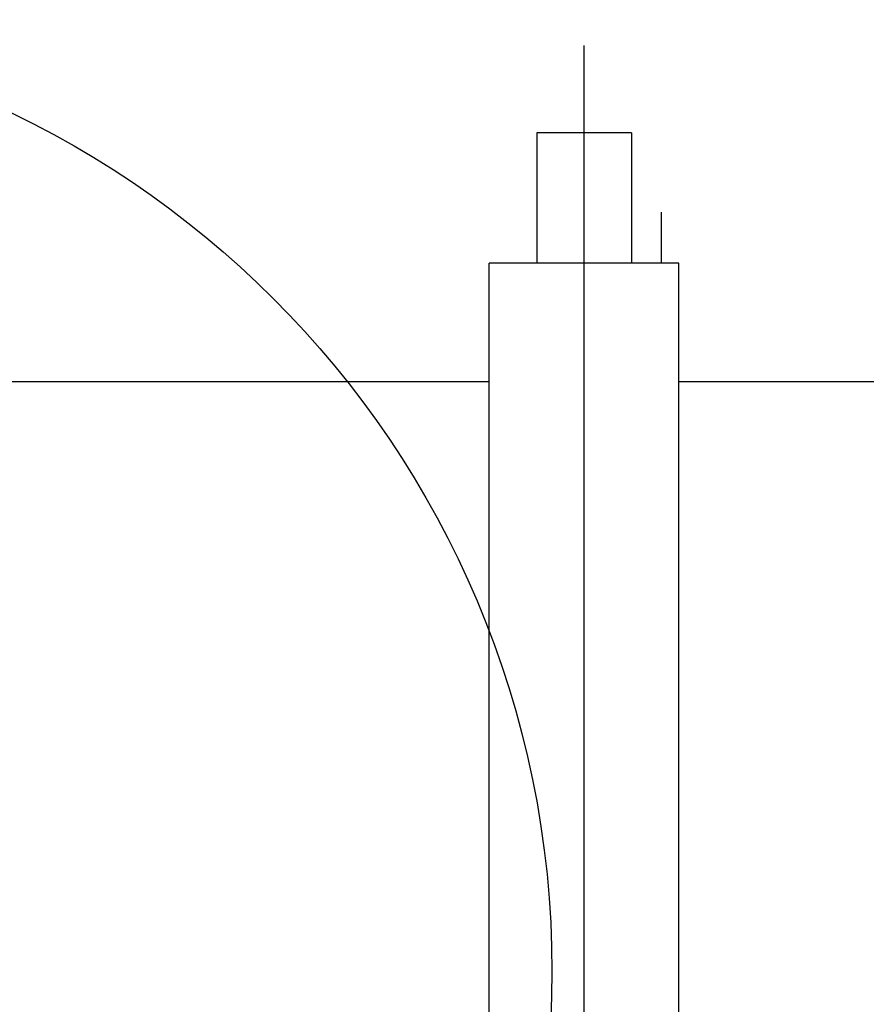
# Model space of a CAD drawing. Extents: x -7650383 to 4934791, y -114316 to 1826789.
# Tile 167 of 256: x 2134874 to 2135196, y 45505 to 45878. Entities that reach past the tile are written whole.
import ezdxf

# ---------------------------------------------------------------- set-up
doc = ezdxf.new("R2010")
doc.units = 0
doc.header["$LTSCALE"] = 800
doc.header["$MEASUREMENT"] = 0
doc.layers.add('KEY PLAN', color=251, linetype='CONTINUOUS')

# ---------------------------------------------------------------- blocks, each defined once
blk = doc.blocks.new('UTCOMBINE')
at = {"layer": 'KEY PLAN'}
for p, q in [((-707303.92, 44536.22, 0), (-707303.92, 42926.93, 0)), ((-707303.92, 44373.62, 0), (-707303.92, 42844.98, 0)), ((-707339.92, 44029.91, 0), (-707339.92, 42927.56, 0)), ((-707267.92, 44029.91, 0), (-707267.92, 42927.56, 0)), ((-707267.92, 44029.91, 0), (-707267.92, 42927.56, 0)), ((-707267.92, 44029.91, 0), (-707267.92, 42927.56, 0)), ((-707267.92, 44029.91, 0), (-707267.92, 42927.56, 0)), ((-707545.54, 42972.56, 0), (-707339.92, 42972.56, 0)), ((-707267.92, 42972.56, 0), (-707062.3, 42972.56, 0)), ((-707339.92, 42927.56, 0), (-707267.92, 42927.56, 0)), ((-707339.92, 42927.56, 0), (-707267.92, 42927.56, 0)), ((-707333.24, 42927.56, 0), (-707333.24, 42908.16, 0)), ((-707333.24, 42927.56, 0), (-707333.24, 42908.16, 0)), ((-707333.24, 42927.56, 0), (-707333.24, 42908.16, 0)), ((-707333.24, 42927.56, 0), (-707333.24, 42908.16, 0)), ((-707321.92, 42878.06, 0), (-707321.92, 42927.56, 0)), ((-707321.92, 42878.06, 0), (-707321.92, 42927.56, 0)), ((-707321.92, 42878.06, 0), (-707321.92, 42927.56, 0)), ((-707321.92, 42878.06, 0), (-707321.92, 42927.56, 0)), ((-707285.92, 42878.06, 0), (-707285.92, 42927.56, 0)), ((-707285.92, 42878.06, 0), (-707285.92, 42927.56, 0)), ((-707285.92, 42878.06, 0), (-707285.92, 42927.56, 0)), ((-707285.92, 42878.06, 0), (-707285.92, 42927.56, 0)), ((-707321.92, 42878.06, 0), (-707285.92, 42878.06, 0)), ((-707321.92, 42878.06, 0), (-707285.92, 42878.06, 0)), ((-707321.92, 42878.06, 0), (-707285.92, 42878.06, 0)), ((-707321.92, 42878.06, 0), (-707285.92, 42878.06, 0))]:
    blk.add_line(p, q, dxfattribs=at)
blk.add_circle((-706930.39, 43196.45, 0), 361.31, dxfattribs=at)

msp = doc.modelspace()

# ---------------------------------------------------------------- block references
at = {"layer": 'KEY PLAN', "rotation": 180}
msp.add_blockref('UTCOMBINE', (1427784.7, 88713.58, 0), dxfattribs=at)

doc.saveas('drawing.dxf')
